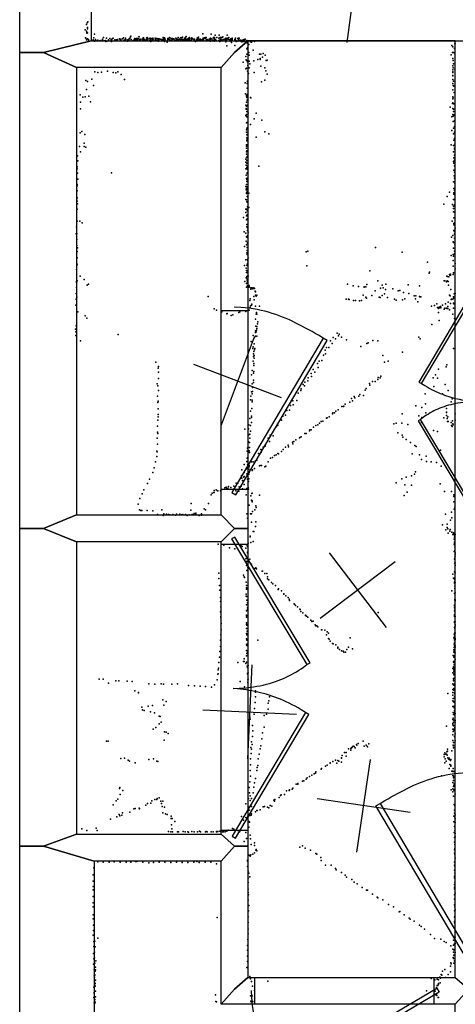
# Model space of a CAD drawing. Header units: millimetres. Extents: x -37888 to 39336, y -2864 to 67775.
# Tile 5 of 31: x -6115 to -4261, y -458 to 3734. Entities that reach past the tile are written whole.
import ezdxf

# ---------------------------------------------------------------- set-up
doc = ezdxf.new("R2010")
doc.units = ezdxf.units.MM
for name, color, linetype in [('DOORS', 7, 'Continuous'), ('P', 9, 'Continuous'), ('PANOS', 10, 'Continuous'), ('ROOMS', 1, 'Continuous'), ('WALLS', 3, 'Continuous')]:
    doc.layers.add(name, color=color, linetype=linetype)

# ---------------------------------------------------------------- blocks, each defined once
blk = doc.blocks.new('1-Standard_3D')
for points in [[(-403.982, 5.64828), (253.382, 394.931), (263.573, 377.722), (-393.791, -11.5606), (-403.982, 5.64828)], [(263.573, 377.722), (275.367, 357.142), (283.15, 343.495), (290.844, 329.879), (298.429, 316.269), (305.882, 302.642), (313.184, 288.973), (320.313, 275.239), (327.249, 261.416), (333.971, 247.479), (340.456, 233.405), (346.686, 219.17), (352.638, 204.75), (358.291, 190.121), (363.626, 175.258), (368.62, 160.139), (373.253, 144.738), (377.503, 129.032), (381.351, 112.998), (384.774, 96.6102), (387.752, 79.8457), (390.265, 62.6802), (392.29, 45.0899), (393.807, 27.0508), (395.085, -0.90191)]]:
    blk.add_lwpolyline(points)
blk = doc.blocks.new('2-Double_40')
for points in [[(-803.047, 5.11842), (-144.478, 395.382), (-134.282, 378.176), (-792.851, -12.0874), (-803.047, 5.11842)], [(-134.282, 378.176), (-119.32, 354.081), (-109.98, 338.172), (-101.133, 322.376), (-92.7658, 306.684), (-84.8675, 291.087), (-77.4254, 275.576), (-70.4273, 260.141), (-63.861, 244.774), (-57.7142, 229.467), (-51.9747, 214.209), (-46.6303, 198.992), (-41.6688, 183.807), (-37.078, 168.646), (-32.8455, 153.498), (-28.9593, 138.355), (-25.407, 123.208), (-22.1765, 108.049), (-19.2555, 92.867), (-16.6317, 77.6544), (-14.2931, 62.402), (-12.2272, 47.1006), (-10.422, 31.7413), (-8.86523, 16.3152), (-6.96899, -6.96899)], [(-6.96899, -6.96899), (-5.64674, 24.0467), (-4.27553, 44.0225), (-2.51777, 63.4584), (-0.37793, 82.3727), (2.13953, 100.783), (5.03013, 118.709), (8.2894, 136.167), (11.9129, 153.176), (15.8961, 169.754), (20.2346, 185.919), (24.9238, 201.69), (29.9595, 217.085), (35.3369, 232.121), (41.0518, 246.818), (47.0996, 261.192), (53.4758, 275.263), (60.176, 289.048), (67.1957, 302.566), (74.5305, 315.834), (82.1759, 328.872), (90.1273, 341.697), (98.3804, 354.327), (106.931, 366.78), (120.303, 385.169)], [(130.58, 402.327), (799.603, 1.60988), (789.326, -15.5479), (120.303, 385.169), (130.58, 402.327)]]:
    blk.add_lwpolyline(points)

msp = doc.modelspace()

# ---------------------------------------------------------------- linework, layer by layer
at = {"layer": 'DOORS'}
for points in [[(-5257.8, 1734.47), (-5257.8, 2496.47), (-5143.5, 2496.47), (-5143.5, 1734.47), (-5257.8, 1734.47)], [(-5257.8, 282.57), (-5257.8, 1501.78), (-5143.5, 1501.78), (-5143.5, 282.57), (-5257.8, 282.57)], [(-4352.6, -457.2), (-5114.6, -457.2), (-5114.6, -342.9), (-4352.6, -342.9), (-4352.6, -457.2)]]:
    msp.add_lwpolyline(points, dxfattribs=at)
at = {"layer": 'P'}
for p in [(-5837, 3691), (-5830, 3714), (-5828, 3721), (-5827, 3701), (-5827, 3695), (-5825, 3725), (-5835, 3657), (-5833, 3655), (-5830, 3685), (-5830, 3648), (-5829, 3681), (-5829, 3677), (-5827, 3678), (-5826, 3653), (-5822, 3650), (-5822, 3648), (-5803, 3648), (-5799, 3657), (-5796, 3672), (-5792, 3650), (-5792, 3647), (-5783, 3647), (-5763, 3652), (-5762, 3649), (-5759, 3658), (-5745, 3656), (-5737, 3649), (-5732, 3654), (-5726, 3648), (-5724, 3649), (-5722, 3653), (-5717, 3656), (-5710, 3649), (-5705, 3649), (-5699, 3650), (-5690, 3653), (-5688, 3650), (-5685, 3651), (-5684, 3647), (-5678, 3653), (-5673, 3657), (-5670, 3647), (-5668, 3648), (-5664, 3655), (-5663, 3650), (-5655, 3649), (-5653, 3648), (-5650, 3647), (-5649, 3653), (-5646, 3655), (-5644, 3661), (-5642, 3664), (-5640, 3650), (-5628, 3649), (-5626, 3651), (-5625, 3654), (-5620, 3650), (-5618, 3654), (-5617, 3651), (-5617, 3649), (-5614, 3651), (-5613, 3654), (-5608, 3661), (-5608, 3653), (-5606, 3661), (-5605, 3649), (-5602, 3647), (-5601, 3647), (-5599, 3652), (-5592, 3651), (-5591, 3653), (-5589, 3657), (-5588, 3657), (-5587, 3653), (-5587, 3650), (-5583, 3649), (-5583, 3647), (-5575, 3656), (-5575, 3648), (-5575, 3647), (-5573, 3658), (-5573, 3651), (-5571, 3657), (-5570, 3650), (-5569, 3652), (-5562, 3654), (-5560, 3655), (-5560, 3650), (-5556, 3654), (-5555, 3649), (-5549, 3649), (-5548, 3655), (-5548, 3652), (-5547, 3651), (-5538, 3656), (-5538, 3648), (-5537, 3652), (-5537, 3650), (-5536, 3654), (-5531, 3654), (-5527, 3647), (-5526, 3653), (-5526, 3651), (-5524, 3653), (-5521, 3653), (-5517, 3652), (-5512, 3650), (-5509, 3648), (-5505, 3658), (-5504, 3651), (-5504, 3647), (-5503, 3654), (-5502, 3652), (-5501, 3653), (-5499, 3657), (-5498, 3653), (-5497, 3648), (-5496, 3651), (-5486, 3647), (-5484, 3654), (-5484, 3650), (-5481, 3652), (-5481, 3651), (-5480, 3654), (-5478, 3658), (-5476, 3649), (-5475, 3647), (-5472, 3655), (-5468, 3647), (-5467, 3653), (-5466, 3651), (-5465, 3654), (-5464, 3651), (-5459, 3653), (-5459, 3651), (-5453, 3647), (-5452, 3647), (-5451, 3656), (-5447, 3649), (-5447, 3648), (-5446, 3653), (-5443, 3647), (-5441, 3658), (-5441, 3650), (-5437, 3650), (-5436, 3650), (-5436, 3650), (-5435, 3652), (-5430, 3657), (-5429, 3649), (-5429, 3647), (-5428, 3657), (-5424, 3651), (-5422, 3660), (-5417, 3648), (-5416, 3650), (-5415, 3651), (-5412, 3656), (-5412, 3649), (-5409, 3659), (-5409, 3652), (-5408, 3647), (-5406, 3662), (-5406, 3649), (-5402, 3653), (-5399, 3648), (-5396, 3650), (-5395, 3656), (-5393, 3652), (-5392, 3658), (-5391, 3654), (-5384, 3651), (-5383, 3655), (-5382, 3657), (-5380, 3653), (-5376, 3652), (-5375, 3651), (-5372, 3651), (-5371, 3651), (-5363, 3647), (-5362, 3648), (-5359, 3656), (-5359, 3650), (-5358, 3650), (-5358, 3650), (-5358, 3649), (-5357, 3656), (-5355, 3658), (-5355, 3653), (-5354, 3660), (-5349, 3652), (-5349, 3649), (-5346, 3651), (-5343, 3648), (-5336, 3651), (-5336, 3649), (-5335, 3674), (-5334, 3656), (-5333, 3653), (-5332, 3647), (-5329, 3657), (-5326, 3654), (-5323, 3658), (-5321, 3659), (-5320, 3650), (-5317, 3650), (-5308, 3652), (-5306, 3649), (-5304, 3650), (-5303, 3656), (-5300, 3673), (-5297, 3653), (-5296, 3647), (-5290, 3658), (-5289, 3656), (-5288, 3659), (-5287, 3650), (-5286, 3659), (-5284, 3651), (-5284, 3650), (-5283, 3668), (-5282, 3650), (-5276, 3659), (-5268, 3656), (-5266, 3669), (-5262, 3659), (-5262, 3650), (-5262, 3647), (-5260, 3659), (-5260, 3650), (-5259, 3651), (-5259, 3647), (-5257, 3659), (-5257, 3648), (-5253, 3659), (-5251, 3648), (-5250, 3661), (-5245, 3651), (-5240, 3652), (-5240, 3649), (-5238, 3650), (-5237, 3656), (-5234, 3650), (-5232, 3668), (-5232, 3655), (-5227, 3651), (-5225, 3659), (-5220, 3649), (-5218, 3649), (-5217, 3653), (-5216, 3651), (-5216, 3648), (-5215, 3648), (-5211, 3651), (-5210, 3655), (-5210, 3647), (-5200, 3650), (-5198, 3650), (-5196, 3656), (-5196, 3647), (-5187, 3654), (-5184, 3655), (-5184, 3650), (-5184, 3648), (-5183, 3655), (-5182, 3649), (-5181, 3655), (-5175, 3647), (-5164, 3649), (-5160, 3650), (-5160, 3647), (-5155, 3652), (-5822, 3645), (-5797, 3643), (-5794, 3646), (-5785, 3644), (-5773, 3645), (-5766, 3644), (-5761, 3645), (-5754, 3644), (-5750, 3646), (-5749, 3642), (-5744, 3643), (-5724, 3642), (-5702, 3645), (-5671, 3646), (-5658, 3643), (-5655, 3646), (-5651, 3645), (-5641, 3644), (-5632, 3646), (-5623, 3645), (-5620, 3646), (-5612, 3644), (-5605, 3646), (-5591, 3646), (-5589, 3644), (-5562, 3644), (-5558, 3646), (-5557, 3641), (-5553, 3644), (-5549, 3646), (-5533, 3646), (-5524, 3643), (-5523, 3646), (-5498, 3642), (-5487, 3639), (-5456, 3646), (-5447, 3646), (-5421, 3645), (-5416, 3646), (-5410, 3646), (-5405, 3644), (-5393, 3646), (-5391, 3645), (-5385, 3645), (-5372, 3645), (-5367, 3641), (-5364, 3646), (-5354, 3646), (-5344, 3645), (-5341, 3645), (-5338, 3646), (-5322, 3646), (-5317, 3645), (-5316, 3646), (-5312, 3645), (-5308, 3645), (-5303, 3643), (-5292, 3644), (-5289, 3646), (-5287, 3643), (-5279, 3646), (-5268, 3645), (-5263, 3644), (-5263, 3641), (-5239, 3644), (-5237, 3640), (-5235, 3644), (-5234, 3623), (-5219, 3643), (-5214, 3637), (-5209, 3644), (-5200, 3624), (-5199, 3645), (-5195, 3646), (-5194, 3642), (-5187, 3643), (-5186, 3643), (-5181, 3644), (-5172, 3641), (-5170, 3640), (-5169, 3645), (-5164, 3641), (-5163, 3644), (-5162, 3646), (-5156, 3641), (-5156, 3640), (-5151, 3643), (-5150, 3637), (-5149, 3642), (-5148, 3646), (-5148, 3636), (-5148, 3610), (-5146, 3614), (-5145, 3615), (-5140, 3628), (-5132, 3640), (-5128, 3639), (-5115, 3642), (-4276, 3624), (-4271, 3618), (-4265, 3611), (-4263, 3632), (-4262, 3641), (-4261, 3632), (-5153, 3577), (-5151, 3564), (-5148, 3587), (-5144, 3588), (-5140, 3595), (-5139, 3583), (-5121, 3604), (-5102, 3565), (-5094, 3587), (-5092, 3565), (-5091, 3569), (-5088, 3588), (-5081, 3575), (-5079, 3591), (-5070, 3583), (-4279, 3585), (-4273, 3594), (-4272, 3569), (-4269, 3594), (-4263, 3589), (-5164, 3554), (-5153, 3525), (-5150, 3528), (-5149, 3561), (-5146, 3555), (-5144, 3539), (-5139, 3557), (-5139, 3529), (-5136, 3547), (-5119, 3559), (-5089, 3537), (-5072, 3529), (-5066, 3560), (-5062, 3562), (-4272, 3538), (-4270, 3560), (-4270, 3530), (-4268, 3546), (-4263, 3523), (-5808, 3481), (-5795, 3512), (-5783, 3510), (-5767, 3511), (-5741, 3515), (-5717, 3510), (-5706, 3508), (-5697, 3512), (-5683, 3501), (-5669, 3480), (-5146, 3515), (-5144, 3514), (-5141, 3505), (-5117, 3510), (-5067, 3516), (-5062, 3503), (-4272, 3521), (-4272, 3512), (-4272, 3495), (-4271, 3510), (-4271, 3497), (-5833, 3476), (-5826, 3471), (-5801, 3454), (-5155, 3466), (-5147, 3462), (-5147, 3443), (-5146, 3473), (-5145, 3471), (-5086, 3469), (-5072, 3477), (-4272, 3479), (-4271, 3462), (-4270, 3454), (-4268, 3472), (-4267, 3451), (-5857, 3414), (-5846, 3405), (-5836, 3406), (-5830, 3437), (-5821, 3408), (-5154, 3418), (-5149, 3412), (-5149, 3408), (-5148, 3403), (-5147, 3416), (-5132, 3403), (-5131, 3401), (-4272, 3406), (-4272, 3398), (-4271, 3435), (-4270, 3402), (-4266, 3424), (-5856, 3383), (-5856, 3355), (-5813, 3384), (-5152, 3370), (-5151, 3356), (-5150, 3354), (-5149, 3383), (-5149, 3366), (-5147, 3392), (-5147, 3391), (-5146, 3371), (-4283, 3362), (-4273, 3378), (-4271, 3380), (-4271, 3356), (-4268, 3354), (-4267, 3376), (-5152, 3327), (-5151, 3353), (-5149, 3331), (-5149, 3322), (-5148, 3344), (-5148, 3320), (-5142, 3337), (-5117, 3312), (-5109, 3337), (-4275, 3320), (-4271, 3331), (-4270, 3324), (-4268, 3344), (-4266, 3328), (-5149, 3295), (-5148, 3296), (-5148, 3273), (-5146, 3274), (-5133, 3288), (-5085, 3307), (-4270, 3301), (-4268, 3272), (-4264, 3303), (-4264, 3280), (-5857, 3252), (-5851, 3258), (-5838, 3246), (-5150, 3266), (-5149, 3255), (-5148, 3244), (-5148, 3231), (-5147, 3246), (-5109, 3234), (-5071, 3257), (-5055, 3249), (-4276, 3262), (-4269, 3248), (-4264, 3255), (-4264, 3229), (-5861, 3194), (-5841, 3194), (-5840, 3209), (-5834, 3192), (-5150, 3201), (-5150, 3188), (-5149, 3196), (-5148, 3220), (-5148, 3219), (-5147, 3224), (-5147, 3201), (-4278, 3202), (-4268, 3199), (-4267, 3222), (-4265, 3188), (-4263, 3205), (-5869, 3154), (-5856, 3172), (-5149, 3171), (-5149, 3162), (-5149, 3148), (-5148, 3176), (-5147, 3151), (-5146, 3153), (-4268, 3172), (-4267, 3146), (-4264, 3183), (-4264, 3157), (-5870, 3108), (-5868, 3133), (-5153, 3127), (-5152, 3140), (-5151, 3115), (-5148, 3135), (-5148, 3123), (-5148, 3105), (-5146, 3110), (-5146, 3103), (-5097, 3111), (-4268, 3131), (-4267, 3124), (-4265, 3136), (-4264, 3112), (-5870, 3100), (-5869, 3081), (-5724, 3082), (-5152, 3100), (-5151, 3073), (-5147, 3098), (-5147, 3082), (-5147, 3080), (-4267, 3093), (-4266, 3069), (-4265, 3085), (-5870, 3032), (-5870, 3027), (-5868, 3055), (-5153, 3024), (-5149, 3058), (-5149, 3032), (-5148, 3054), (-5148, 3046), (-5147, 3059), (-5147, 3022), (-4268, 3044), (-4265, 3060), (-4263, 3038), (-5871, 3005), (-5151, 3010), (-5150, 3015), (-5150, 2997), (-5149, 3010), (-5149, 2995), (-5148, 3016), (-5147, 3003), (-5147, 2981), (-5140, 2996), (-4296, 2982), (-4286, 3000), (-4267, 3015), (-4267, 2997), (-4267, 2992), (-4266, 3015), (-4265, 3007), (-4263, 2989), (-5871, 2976), (-5871, 2961), (-5869, 2951), (-5152, 2969), (-5149, 2968), (-5148, 2959), (-5146, 2937), (-5145, 2958), (-5140, 2935), (-4310, 2949), (-4273, 2948), (-4269, 2969), (-4269, 2941), (-4265, 2969), (-4264, 2944), (-5870, 2927), (-5153, 2927), (-5152, 2913), (-5150, 2899), (-5148, 2927), (-5147, 2921), (-5147, 2904), (-5147, 2899), (-4268, 2931), (-4268, 2916), (-4265, 2915), (-5873, 2852), (-5870, 2877), (-5859, 2876), (-5849, 2870), (-5163, 2892), (-5149, 2882), (-5148, 2863), (-5148, 2852), (-5147, 2886), (-5147, 2852), (-4274, 2877), (-4267, 2891), (-4267, 2866), (-4267, 2861), (-4265, 2869), (-4263, 2892), (-5874, 2822), (-5872, 2824), (-5160, 2831), (-5152, 2825), (-5150, 2810), (-5146, 2848), (-5146, 2837), (-5145, 2814), (-5143, 2830), (-4277, 2809), (-4271, 2816), (-4267, 2837), (-4265, 2832), (-4264, 2821), (-4262, 2846), (-5872, 2799), (-5872, 2773), (-5158, 2768), (-5151, 2792), (-5150, 2776), (-5147, 2807), (-5146, 2786), (-5146, 2783), (-4270, 2788), (-4268, 2785), (-4265, 2804), (-4263, 2778), (-5870, 2747), (-5869, 2763), (-5148, 2741), (-5147, 2765), (-5147, 2751), (-5147, 2734), (-4896, 2746), (-4889, 2749), (-4600, 2765), (-4487, 2744), (-4278, 2731), (-4270, 2735), (-4269, 2762), (-4269, 2727), (-4265, 2749), (-4264, 2738), (-5872, 2696), (-5870, 2721), (-5870, 2691), (-5158, 2688), (-5153, 2712), (-5148, 2689), (-5146, 2714), (-5146, 2688), (-5145, 2696), (-5144, 2707), (-5142, 2721), (-4893, 2687), (-4379, 2702), (-4270, 2709), (-4270, 2685), (-4262, 2696), (-5873, 2671), (-5857, 2643), (-5151, 2676), (-5149, 2666), (-5149, 2658), (-5148, 2641), (-5146, 2665), (-5145, 2643), (-5144, 2657), (-5143, 2642), (-4625, 2665), (-4372, 2655), (-4371, 2660), (-4297, 2642), (-4294, 2641), (-4286, 2650), (-4284, 2646), (-4282, 2651), (-4282, 2646), (-4270, 2649), (-4269, 2657), (-4262, 2674), (-5873, 2619), (-5873, 2616), (-5870, 2622), (-5840, 2628), (-5828, 2604), (-5822, 2609), (-5157, 2620), (-5151, 2635), (-5149, 2611), (-5147, 2629), (-5147, 2623), (-5146, 2616), (-5145, 2601), (-5138, 2602), (-4720, 2609), (-4696, 2601), (-4637, 2607), (-4590, 2622), (-4572, 2604), (-4556, 2608), (-4461, 2606), (-4413, 2601), (-4308, 2622), (-4306, 2623), (-4299, 2618), (-4295, 2623), (-4292, 2620), (-4290, 2604), (-4289, 2639), (-5874, 2568), (-5873, 2594), (-5150, 2596), (-5139, 2595), (-5138, 2598), (-5131, 2593), (-5131, 2587), (-5130, 2593), (-5129, 2590), (-5126, 2592), (-5123, 2588), (-5118, 2593), (-5116, 2590), (-5116, 2590), (-5113, 2578), (-5112, 2562), (-5111, 2576), (-5105, 2562), (-4673, 2598), (-4653, 2561), (-4649, 2597), (-4649, 2595), (-4642, 2597), (-4616, 2560), (-4602, 2580), (-4580, 2591), (-4572, 2560), (-4568, 2592), (-4562, 2567), (-4558, 2585), (-4527, 2589), (-4504, 2580), (-4497, 2581), (-4482, 2573), (-4459, 2568), (-4436, 2558), (-4429, 2558), (-4285, 2561), (-4283, 2558), (-4280, 2586), (-4266, 2567), (-4262, 2569), (-5876, 2519), (-5875, 2545), (-5872, 2553), (-5313, 2556), (-5136, 2539), (-5134, 2546), (-5132, 2516), (-5128, 2519), (-5127, 2523), (-5118, 2556), (-5117, 2542), (-5108, 2557), (-4725, 2545), (-4716, 2545), (-4712, 2543), (-4694, 2539), (-4686, 2539), (-4669, 2537), (-4660, 2539), (-4642, 2553), (-4639, 2549), (-4585, 2553), (-4581, 2552), (-4550, 2552), (-4520, 2544), (-4512, 2540), (-4486, 2542), (-4476, 2546), (-4430, 2546), (-4421, 2533), (-4414, 2556), (-4412, 2554), (-4407, 2554), (-4350, 2518), (-4339, 2525), (-4316, 2519), (-4303, 2525), (-4291, 2532), (-4282, 2526), (-4278, 2543), (-4277, 2545), (-4271, 2545), (-4269, 2549), (-4268, 2554), (-4268, 2528), (-4267, 2524), (-5868, 2491), (-5287, 2503), (-5278, 2498), (-5256, 2490), (-5255, 2491), (-5234, 2482), (-5232, 2483), (-5215, 2475), (-5208, 2478), (-5182, 2488), (-5178, 2491), (-5152, 2492), (-5138, 2497), (-5134, 2509), (-5112, 2515), (-5109, 2480), (-5107, 2487), (-5105, 2481), (-5095, 2514), (-4362, 2514), (-4337, 2509), (-4334, 2509), (-4333, 2487), (-4332, 2504), (-4329, 2511), (-4328, 2508), (-4324, 2513), (-4323, 2508), (-4322, 2511), (-4309, 2502), (-4306, 2506), (-4299, 2506), (-4297, 2504), (-4293, 2513), (-4293, 2505), (-4286, 2499), (-4271, 2480), (-4269, 2506), (-5837, 2473), (-5829, 2464), (-5111, 2459), (-5103, 2440), (-5102, 2448), (-4361, 2436), (-4329, 2454), (-4265, 2462), (-5878, 2417), (-5876, 2406), (-5876, 2390), (-5874, 2431), (-5696, 2394), (-5122, 2390), (-5112, 2402), (-5111, 2409), (-5110, 2430), (-5109, 2405), (-5107, 2412), (-5106, 2428), (-5105, 2420), (-4764, 2400), (-4755, 2395), (-5856, 2367), (-5130, 2364), (-5117, 2380), (-5117, 2354), (-5116, 2382), (-5111, 2387), (-5105, 2387), (-4792, 2367), (-4785, 2356), (-4781, 2381), (-4771, 2376), (-4758, 2389), (-4746, 2383), (-4724, 2372), (-4637, 2355), (-4632, 2359), (-4612, 2369), (-4591, 2367), (-4416, 2383), (-4410, 2376), (-5123, 2335), (-5122, 2342), (-5120, 2312), (-5118, 2321), (-5116, 2329), (-5114, 2335), (-4822, 2306), (-4815, 2327), (-4814, 2312), (-4809, 2338), (-4799, 2339), (-4663, 2343), (-4486, 2319), (-4268, 2335), (-5536, 2276), (-5122, 2280), (-5120, 2300), (-5119, 2270), (-5117, 2304), (-5117, 2293), (-4847, 2270), (-4841, 2280), (-4829, 2283), (-4570, 2304), (-4563, 2276), (-4547, 2281), (-4297, 2265), (-5525, 2250), (-5524, 2258), (-5524, 2233), (-5128, 2223), (-5126, 2241), (-5120, 2230), (-5119, 2262), (-5119, 2236), (-4874, 2228), (-4866, 2245), (-4859, 2233), (-4844, 2254), (-4345, 2223), (-4333, 2246), (-4300, 2256), (-5530, 2184), (-5524, 2207), (-5125, 2184), (-5120, 2199), (-5120, 2190), (-4908, 2181), (-4901, 2191), (-4888, 2197), (-4887, 2210), (-4873, 2215), (-4626, 2185), (-4613, 2194), (-4602, 2194), (-4591, 2202), (-4589, 2211), (-4581, 2210), (-4578, 2216), (-4355, 2210), (-4336, 2208), (-4304, 2181), (-5527, 2176), (-5524, 2156), (-5129, 2150), (-5126, 2142), (-5124, 2169), (-5124, 2152), (-4930, 2144), (-4918, 2155), (-4917, 2162), (-4903, 2176), (-4667, 2139), (-4644, 2157), (-4640, 2164), (-4625, 2178), (-4389, 2141), (-4352, 2173), (-4315, 2142), (-4292, 2156), (-5528, 2131), (-5527, 2105), (-5526, 2110), (-5133, 2116), (-5131, 2132), (-5126, 2115), (-5126, 2108), (-4953, 2111), (-4936, 2113), (-4730, 2098), (-4710, 2106), (-4703, 2121), (-4699, 2111), (-4691, 2130), (-4688, 2124), (-4671, 2132), (-4651, 2135), (-4388, 2099), (-4278, 2108), (-4274, 2120), (-5525, 2078), (-5132, 2067), (-5127, 2079), (-4978, 2071), (-4967, 2072), (-4963, 2092), (-4951, 2094), (-4783, 2056), (-4782, 2061), (-4775, 2060), (-4769, 2068), (-4760, 2073), (-4744, 2087), (-4737, 2088), (-4735, 2089), (-4487, 2056), (-4429, 2090), (-4404, 2083), (-4387, 2061), (-4299, 2079), (-4298, 2064), (-4298, 2062), (-4262, 2056), (-5527, 2029), (-5525, 2053), (-5525, 2043), (-5136, 2036), (-5129, 2047), (-5129, 2040), (-5129, 2019), (-5003, 2035), (-5000, 2029), (-4995, 2047), (-4984, 2051), (-4839, 2017), (-4832, 2023), (-4825, 2025), (-4809, 2038), (-4807, 2039), (-4798, 2043), (-4522, 2013), (-4512, 2017), (-4489, 2016), (-4416, 2048), (-4405, 2019), (-4403, 2041), (-4310, 2039), (-4298, 2049), (-4295, 2037), (-4294, 2024), (-4293, 2044), (-4292, 2023), (-4278, 2019), (-4273, 2026), (-4272, 2013), (-4261, 2030), (-5529, 2004), (-5528, 1978), (-5527, 1972), (-5157, 1991), (-5141, 1993), (-5140, 2009), (-5133, 2006), (-5133, 1982), (-5030, 1991), (-5022, 2003), (-5016, 2008), (-4901, 1973), (-4896, 1972), (-4881, 1984), (-4880, 1988), (-4875, 1988), (-4865, 1999), (-4855, 2006), (-4846, 2009), (-4506, 1976), (-4463, 2011), (-4354, 1986), (-4336, 1981), (-4277, 2007), (-4274, 2003), (-4270, 2009), (-5530, 1953), (-5142, 1938), (-5140, 1967), (-5137, 1934), (-5136, 1952), (-5135, 1970), (-5058, 1952), (-5052, 1939), (-5049, 1965), (-5036, 1962), (-4954, 1935), (-4953, 1929), (-4948, 1939), (-4939, 1945), (-4924, 1954), (-4922, 1955), (-4917, 1958), (-4487, 1965), (-4484, 1957), (-4470, 1947), (-4451, 1934), (-5531, 1898), (-5530, 1894), (-5529, 1927), (-5147, 1897), (-5145, 1910), (-5139, 1899), (-5137, 1913), (-5137, 1891), (-5099, 1887), (-5088, 1904), (-5087, 1893), (-5079, 1915), (-5070, 1918), (-5016, 1888), (-5001, 1896), (-4993, 1905), (-4984, 1914), (-4972, 1923), (-4971, 1916), (-4433, 1921), (-4428, 1917), (-4324, 1901), (-5537, 1852), (-5532, 1875), (-5148, 1853), (-5147, 1867), (-5144, 1871), (-5128, 1852), (-5122, 1852), (-5113, 1855), (-5106, 1859), (-5058, 1852), (-5047, 1868), (-5039, 1870), (-5031, 1879), (-5023, 1881), (-5013, 1886), (-4445, 1886), (-4414, 1882), (-4405, 1862), (-4385, 1876), (-4384, 1854), (-4364, 1852), (-4341, 1849), (-5549, 1806), (-5543, 1826), (-5170, 1818), (-5160, 1807), (-5159, 1841), (-5149, 1822), (-5145, 1839), (-5145, 1826), (-5142, 1811), (-5141, 1807), (-5140, 1820), (-5139, 1837), (-5139, 1831), (-5139, 1807), (-5125, 1815), (-5124, 1818), (-5116, 1823), (-5094, 1835), (-5091, 1836), (-5086, 1837), (-5071, 1830), (-5067, 1833), (-4430, 1809), (-4321, 1834), (-5562, 1778), (-5194, 1761), (-5186, 1761), (-5171, 1792), (-5169, 1783), (-5166, 1773), (-5161, 1788), (-5161, 1786), (-5160, 1789), (-5148, 1801), (-5145, 1778), (-5141, 1768), (-5140, 1799), (-5140, 1780), (-4512, 1763), (-4488, 1780), (-4470, 1787), (-4448, 1793), (-4434, 1799), (-5587, 1732), (-5571, 1760), (-5296, 1719), (-5289, 1721), (-5288, 1722), (-5287, 1730), (-5279, 1733), (-5273, 1728), (-5272, 1729), (-5260, 1729), (-5259, 1728), (-5254, 1734), (-5242, 1741), (-5236, 1744), (-5234, 1739), (-5229, 1740), (-5227, 1747), (-5216, 1742), (-5205, 1736), (-5204, 1749), (-5195, 1729), (-5183, 1727), (-5181, 1745), (-5172, 1749), (-5166, 1737), (-5160, 1755), (-5148, 1738), (-5142, 1743), (-5141, 1735), (-4476, 1754), (-4466, 1723), (-4448, 1753), (-4325, 1758), (-4307, 1725), (-4277, 1726), (-5603, 1696), (-5594, 1716), (-5300, 1711), (-5151, 1712), (-5131, 1707), (-5129, 1688), (-5127, 1717), (-5126, 1718), (-5125, 1686), (-5125, 1681), (-5095, 1710), (-4479, 1708), (-4267, 1711), (-4267, 1704), (-4267, 1681), (-5611, 1671), (-5605, 1647), (-5599, 1645), (-5595, 1645), (-5572, 1645), (-5548, 1644), (-5510, 1647), (-5386, 1646), (-5385, 1674), (-5330, 1652), (-5324, 1647), (-5311, 1674), (-5139, 1667), (-5124, 1641), (-5114, 1647), (-5110, 1665), (-5108, 1658), (-4277, 1638), (-4266, 1651), (-4263, 1659), (-5528, 1627), (-5504, 1624), (-5502, 1631), (-5490, 1629), (-5481, 1627), (-5476, 1626), (-5463, 1627), (-5452, 1625), (-5448, 1629), (-5434, 1629), (-5426, 1626), (-5420, 1628), (-5410, 1627), (-5402, 1624), (-5394, 1626), (-5381, 1627), (-5375, 1626), (-5373, 1632), (-5366, 1629), (-5365, 1633), (-5351, 1623), (-5341, 1630), (-5341, 1625), (-5148, 1631), (-5145, 1612), (-5133, 1630), (-5129, 1631), (-5128, 1595), (-5110, 1596), (-4302, 1629), (-4282, 1604), (-4276, 1614), (-5121, 1556), (-5118, 1556), (-5111, 1577), (-4315, 1584), (-4301, 1563), (-4295, 1587), (-4295, 1573), (-4293, 1567), (-4284, 1557), (-4283, 1564), (-4276, 1553), (-5134, 1535), (-5134, 1533), (-5121, 1513), (-4292, 1548), (-4271, 1542), (-4269, 1550), (-4268, 1546), (-4266, 1543), (-4266, 1522), (-4265, 1531), (-4265, 1510), (-4264, 1538), (-4262, 1542), (-5270, 1501), (-5246, 1497), (-5222, 1486), (-5199, 1482), (-5174, 1496), (-5168, 1492), (-5153, 1485), (-5150, 1498), (-5146, 1491), (-5145, 1468), (-5143, 1505), (-5131, 1508), (-4266, 1501), (-4266, 1470), (-4265, 1503), (-4265, 1498), (-4263, 1488), (-4263, 1474), (-5153, 1453), (-5152, 1439), (-5149, 1428), (-5145, 1465), (-5144, 1429), (-5143, 1436), (-5138, 1426), (-5136, 1438), (-4264, 1438), (-4263, 1442), (-4262, 1465), (-4262, 1459), (-4262, 1450), (-5150, 1411), (-5148, 1389), (-5146, 1391), (-5144, 1403), (-5129, 1416), (-5114, 1398), (-5110, 1400), (-5107, 1396), (-5083, 1386), (-5081, 1387), (-4263, 1420), (-4263, 1419), (-4262, 1422), (-4262, 1412), (-4262, 1410), (-5268, 1378), (-5267, 1355), (-5162, 1370), (-5159, 1362), (-5158, 1359), (-5072, 1376), (-5063, 1377), (-5061, 1363), (-5060, 1354), (-5054, 1350), (-4272, 1373), (-4268, 1357), (-4265, 1383), (-4264, 1352), (-4263, 1358), (-4263, 1344), (-4262, 1379), (-5265, 1326), (-5263, 1305), (-5151, 1340), (-5150, 1326), (-5149, 1316), (-5149, 1310), (-5148, 1311), (-5043, 1338), (-5037, 1333), (-5026, 1325), (-5015, 1309), (-5014, 1311), (-5000, 1303), (-4276, 1302), (-4264, 1339), (-4264, 1335), (-4263, 1322), (-4263, 1312), (-4261, 1338), (-5261, 1275), (-5261, 1258), (-5151, 1289), (-5151, 1280), (-5150, 1278), (-5148, 1263), (-4991, 1290), (-4991, 1288), (-4982, 1282), (-4973, 1274), (-4968, 1267), (-4966, 1261), (-4265, 1292), (-4263, 1291), (-4263, 1266), (-4263, 1263), (-4262, 1294), (-4262, 1265), (-4262, 1260), (-5259, 1234), (-5150, 1218), (-5149, 1243), (-5146, 1252), (-5146, 1223), (-5145, 1230), (-4947, 1248), (-4946, 1246), (-4941, 1240), (-4933, 1234), (-4922, 1225), (-4921, 1223), (-4265, 1241), (-4265, 1218), (-4264, 1239), (-4264, 1230), (-4263, 1221), (-4263, 1218), (-5260, 1213), (-5259, 1194), (-5259, 1188), (-5150, 1199), (-5150, 1190), (-5149, 1196), (-4918, 1215), (-4910, 1209), (-4899, 1199), (-4898, 1198), (-4894, 1195), (-4888, 1191), (-4876, 1178), (-4589, 1210), (-4265, 1193), (-4264, 1201), (-4264, 1198), (-4262, 1193), (-5258, 1164), (-5257, 1137), (-5149, 1167), (-5149, 1159), (-5149, 1143), (-5148, 1158), (-5148, 1156), (-4872, 1172), (-4866, 1173), (-4857, 1158), (-4854, 1153), (-4851, 1153), (-4846, 1150), (-4830, 1136), (-4829, 1137), (-4816, 1135), (-4265, 1146), (-4264, 1171), (-4264, 1168), (-4263, 1145), (-4263, 1142), (-4262, 1171), (-4262, 1158), (-4262, 1152), (-5261, 1092), (-5259, 1116), (-5149, 1121), (-5149, 1099), (-5148, 1115), (-5148, 1092), (-5147, 1131), (-5102, 1093), (-4809, 1116), (-4806, 1128), (-4801, 1100), (-4800, 1123), (-4798, 1097), (-4709, 1103), (-4267, 1102), (-4266, 1118), (-4264, 1110), (-4264, 1099), (-4264, 1092), (-4263, 1124), (-4262, 1124), (-4262, 1096), (-4261, 1100), (-5261, 1066), (-5150, 1073), (-5149, 1049), (-5148, 1076), (-5148, 1070), (-4794, 1089), (-4784, 1079), (-4781, 1077), (-4769, 1073), (-4761, 1063), (-4761, 1059), (-4754, 1053), (-4722, 1053), (-4716, 1063), (-4698, 1056), (-4267, 1051), (-4266, 1075), (-4266, 1062), (-4265, 1082), (-4265, 1068), (-4265, 1052), (-4262, 1069), (-4262, 1063), (-5265, 1020), (-5263, 1045), (-5160, 1013), (-5150, 1026), (-5148, 1036), (-5146, 1041), (-4746, 1047), (-4738, 1046), (-4735, 1042), (-4729, 1042), (-4270, 1027), (-4267, 1042), (-4267, 1021), (-4266, 1044), (-4266, 1022), (-4266, 1020), (-4264, 1026), (-4262, 1039), (-4262, 1012), (-5270, 967), (-5269, 973), (-5267, 997), (-5186, 998), (-5162, 1002), (-5160, 1002), (-5153, 993), (-5149, 999), (-5147, 982), (-5145, 976), (-5142, 985), (-4272, 972), (-4269, 1001), (-4269, 979), (-4267, 997), (-4267, 975), (-4267, 968), (-4266, 1003), (-4266, 988), (-5777, 926), (-5760, 926), (-5275, 924), (-5271, 948), (-5270, 949), (-5145, 951), (-5145, 949), (-5144, 924), (-5143, 954), (-5143, 927), (-4271, 954), (-4271, 953), (-4269, 929), (-4267, 960), (-4267, 952), (-4267, 945), (-4266, 949), (-4266, 931), (-5737, 910), (-5706, 920), (-5693, 920), (-5657, 918), (-5637, 917), (-5565, 907), (-5540, 906), (-5513, 907), (-5503, 906), (-5467, 906), (-5443, 907), (-5396, 899), (-5371, 898), (-5347, 897), (-5324, 896), (-5298, 893), (-5286, 902), (-5177, 916), (-5158, 894), (-5144, 912), (-4272, 907), (-4271, 882), (-4269, 920), (-4268, 922), (-4268, 903), (-4268, 884), (-4267, 901), (-4267, 887), (-4265, 906), (-4265, 905), (-4265, 882), (-4264, 899), (-5625, 877), (-5609, 870), (-5609, 869), (-5506, 839), (-5112, 851), (-5111, 877), (-5111, 872), (-5052, 851), (-4293, 866), (-4272, 858), (-4271, 870), (-4270, 844), (-4267, 880), (-4265, 868), (-4264, 852), (-4263, 864), (-4263, 844), (-5595, 808), (-5568, 811), (-5550, 814), (-5502, 816), (-5491, 831), (-5116, 802), (-5113, 827), (-5058, 824), (-5058, 799), (-5054, 835), (-4271, 834), (-4271, 810), (-4270, 810), (-4269, 830), (-4266, 832), (-4266, 812), (-4266, 804), (-4264, 827), (-4264, 810), (-4263, 827), (-5592, 796), (-5585, 793), (-5559, 788), (-5541, 784), (-5522, 769), (-5517, 768), (-5135, 765), (-5134, 757), (-5117, 778), (-5075, 772), (-5065, 778), (-4272, 755), (-4270, 785), (-4270, 761), (-4269, 776), (-4265, 793), (-4265, 781), (-4265, 775), (-4264, 785), (-4262, 780), (-5547, 714), (-5535, 721), (-5522, 736), (-5513, 744), (-5124, 730), (-5075, 722), (-4299, 726), (-4272, 732), (-4271, 738), (-4271, 714), (-4269, 744), (-4269, 728), (-4268, 729), (-4267, 752), (-4267, 714), (-4263, 721), (-4262, 750), (-4261, 744), (-5498, 702), (-5491, 701), (-5483, 695), (-5124, 682), (-5123, 707), (-5085, 672), (-5081, 698), (-4271, 689), (-4270, 704), (-4266, 709), (-4265, 683), (-4262, 694), (-5745, 662), (-5738, 662), (-5500, 667), (-5131, 636), (-5128, 660), (-5126, 648), (-5091, 630), (-5089, 643), (-4715, 630), (-4705, 632), (-4703, 634), (-4700, 637), (-4696, 642), (-4691, 640), (-4687, 635), (-4681, 649), (-4680, 646), (-4675, 653), (-4653, 663), (-4649, 641), (-4641, 646), (-4639, 644), (-4635, 638), (-4629, 651), (-4271, 665), (-4270, 646), (-4269, 657), (-4269, 635), (-4268, 643), (-4262, 664), (-5685, 589), (-5669, 590), (-5546, 587), (-5133, 588), (-5130, 610), (-5128, 628), (-5100, 588), (-5096, 607), (-4746, 592), (-4746, 590), (-4742, 602), (-4733, 615), (-4732, 615), (-4725, 614), (-4725, 599), (-4705, 624), (-4309, 606), (-4309, 596), (-4305, 613), (-4304, 588), (-4301, 607), (-4298, 607), (-4297, 617), (-4295, 603), (-4294, 628), (-4294, 620), (-4293, 592), (-4290, 587), (-4289, 588), (-4287, 590), (-4276, 622), (-5654, 582), (-5647, 578), (-5623, 570), (-5566, 584), (-5531, 577), (-5527, 576), (-5132, 562), (-5104, 550), (-5102, 559), (-4830, 546), (-4813, 556), (-4807, 560), (-4794, 571), (-4794, 569), (-4782, 576), (-4771, 582), (-4765, 569), (-4761, 581), (-4757, 577), (-4745, 573), (-4305, 570), (-4300, 578), (-4287, 585), (-4287, 547), (-4284, 564), (-4281, 580), (-4280, 585), (-4280, 561), (-4280, 556), (-4270, 546), (-5134, 538), (-5132, 514), (-5111, 504), (-5106, 538), (-4892, 506), (-4881, 512), (-4872, 518), (-4861, 524), (-4856, 527), (-4854, 532), (-4832, 544), (-4832, 543), (-4320, 515), (-4276, 535), (-4272, 535), (-4271, 534), (-4271, 516), (-4268, 533), (-4268, 513), (-4268, 506), (-4265, 533), (-5689, 465), (-5139, 466), (-5136, 490), (-5119, 467), (-5115, 485), (-4953, 463), (-4938, 479), (-4931, 482), (-4931, 479), (-4911, 493), (-4906, 494), (-4896, 501), (-4272, 487), (-4269, 495), (-4268, 470), (-4267, 474), (-4266, 481), (-5690, 461), (-5687, 436), (-5676, 452), (-5522, 421), (-5137, 443), (-5134, 430), (-5121, 443), (-5010, 423), (-5005, 431), (-5002, 434), (-4988, 436), (-4979, 451), (-4968, 452), (-4966, 456), (-4956, 459), (-4279, 456), (-4272, 460), (-4272, 447), (-4268, 429), (-4267, 456), (-4266, 452), (-4262, 437), (-5717, 392), (-5705, 408), (-5698, 416), (-5607, 378), (-5578, 390), (-5571, 397), (-5557, 399), (-5553, 408), (-5540, 415), (-5531, 415), (-5530, 419), (-5515, 407), (-5511, 398), (-5509, 384), (-5506, 407), (-5499, 382), (-5152, 396), (-5141, 419), (-5140, 382), (-5134, 410), (-5129, 384), (-5128, 419), (-5079, 383), (-5073, 385), (-5060, 381), (-5055, 379), (-5049, 389), (-5042, 386), (-5033, 411), (-5031, 407), (-5029, 414), (-4266, 393), (-4263, 388), (-5702, 341), (-5691, 350), (-5689, 345), (-5681, 348), (-5677, 357), (-5646, 360), (-5629, 375), (-5623, 376), (-5605, 375), (-5506, 357), (-5495, 354), (-5488, 350), (-5470, 343), (-5171, 342), (-5152, 338), (-5148, 336), (-5144, 344), (-5139, 346), (-5138, 369), (-5134, 346), (-5130, 347), (-5129, 369), (-5129, 353), (-5111, 362), (-5106, 367), (-5104, 368), (-5091, 370), (-4267, 343), (-4265, 369), (-4264, 356), (-4263, 336), (-4261, 349), (-5728, 330), (-5471, 334), (-5469, 306), (-5466, 334), (-5455, 321), (-5162, 327), (-5140, 321), (-5140, 296), (-5137, 318), (-4267, 319), (-4264, 299), (-4262, 332), (-4262, 317), (-5850, 289), (-5829, 283), (-5790, 293), (-5785, 283), (-5481, 278), (-5472, 277), (-5468, 290), (-5465, 277), (-5444, 276), (-5443, 277), (-5439, 276), (-5419, 278), (-5411, 276), (-5399, 277), (-5396, 275), (-5383, 278), (-5372, 277), (-5358, 276), (-5350, 280), (-5346, 277), (-5324, 277), (-5322, 278), (-5317, 277), (-5300, 277), (-5292, 277), (-5278, 278), (-5278, 276), (-5276, 277), (-5272, 278), (-5263, 279), (-5252, 276), (-5248, 277), (-5240, 276), (-5234, 279), (-5228, 284), (-5209, 291), (-5203, 288), (-5186, 283), (-5180, 277), (-5178, 279), (-5153, 274), (-5134, 262), (-4266, 274), (-4265, 253), (-4263, 283), (-4262, 255), (-4261, 270), (-5159, 236), (-5150, 249), (-5144, 250), (-5132, 247), (-5130, 223), (-5116, 230), (-5116, 219), (-4922, 212), (-4912, 217), (-4264, 232), (-4263, 223), (-5138, 177), (-5134, 173), (-5131, 179), (-5123, 182), (-5115, 187), (-5110, 199), (-5109, 201), (-5106, 196), (-4900, 207), (-4877, 198), (-4854, 185), (-4851, 182), (-4833, 168), (-4265, 200), (-4264, 186), (-4263, 206), (-4263, 180), (-5782, 149), (-5760, 148), (-5734, 147), (-5713, 149), (-5687, 148), (-5662, 147), (-5642, 148), (-5622, 150), (-5617, 151), (-5591, 148), (-5566, 145), (-5546, 146), (-5522, 148), (-5497, 147), (-5472, 146), (-5448, 147), (-5423, 146), (-5399, 146), (-5374, 148), (-5361, 150), (-5351, 146), (-5326, 148), (-5302, 148), (-5278, 140), (-5146, 152), (-5145, 156), (-5145, 129), (-5144, 128), (-4832, 154), (-4814, 135), (-4790, 135), (-4265, 148), (-4264, 135), (-4263, 130), (-4262, 164), (-5802, 94), (-5800, 123), (-5142, 109), (-5140, 101), (-5136, 85), (-4771, 120), (-4768, 115), (-4746, 103), (-4730, 92), (-4724, 84), (-4265, 88), (-4264, 114), (-4263, 101), (-5803, 67), (-5802, 44), (-5143, 79), (-5143, 61), (-4701, 74), (-4691, 62), (-4679, 55), (-4264, 81), (-4264, 53), (-4263, 63), (-5802, 30), (-5802, 1), (-5142, 33), (-5142, 18), (-5141, 9), (-4658, 40), (-4639, 29), (-4635, 28), (-4613, 11), (-4265, 34), (-4264, 41), (-4264, 8), (-4262, 16), (-5803, -25), (-5143, -14), (-5140, -37), (-4594, -1), (-4591, -5), (-4569, -13), (-4545, -32), (-4265, -10), (-4264, -10), (-4264, -34), (-5803, -77), (-5802, -42), (-5141, -60), (-4524, -42), (-4500, -64), (-4497, -63), (-4478, -77), (-4264, -60), (-4263, -43), (-4263, -83), (-4262, -56), (-5802, -94), (-5801, -120), (-5274, -88), (-5143, -85), (-5143, -110), (-4458, -91), (-4453, -95), (-4436, -103), (-4414, -121), (-4265, -87), (-4265, -111), (-4264, -105), (-5802, -163), (-5801, -143), (-5143, -138), (-5142, -157), (-4406, -127), (-4392, -138), (-4366, -161), (-4264, -131), (-5800, -190), (-5795, -189), (-5782, -176), (-5145, -207), (-5144, -181), (-4350, -177), (-4322, -180), (-4309, -190), (-4300, -195), (-4280, -209), (-4269, -185), (-4268, -206), (-4266, -201), (-4263, -171), (-4262, -172), (-4261, -199), (-5801, -241), (-5800, -212), (-5796, -236), (-5794, -213), (-5145, -227), (-4271, -223), (-4268, -235), (-4267, -226), (-4267, -249), (-4262, -237), (-5801, -287), (-5799, -264), (-5796, -260), (-5795, -283), (-5791, -273), (-5146, -253), (-5146, -275), (-4280, -281), (-4278, -285), (-4270, -259), (-4269, -262), (-4267, -283), (-4264, -273), (-5798, -311), (-5795, -332), (-5795, -334), (-5794, -317), (-5793, -299), (-5793, -311), (-5148, -301), (-4321, -330), (-4318, -334), (-4316, -316), (-4305, -310), (-4291, -330), (-4282, -295), (-4282, -319), (-5798, -337), (-5797, -363), (-5796, -342), (-5794, -369), (-5792, -355), (-5135, -339), (-5132, -349), (-5128, -361), (-5059, -359), (-4363, -348), (-4348, -353), (-4338, -350), (-4338, -377), (-4333, -354), (-4333, -369), (-4333, -372), (-4327, -342), (-4325, -366), (-4324, -344), (-4324, -346), (-4302, -343), (-5799, -384), (-5798, -408), (-5798, -410), (-5795, -378), (-5794, -380), (-5793, -402), (-5282, -417), (-5124, -380), (-5115, -399), (-4383, -400), (-4347, -415), (-4346, -402), (-4343, -418), (-4341, -386), (-4341, -415), (-4340, -388), (-4339, -387), (-4335, -378), (-5799, -429), (-5798, -452), (-5795, -437), (-5795, -446), (-5794, -451), (-5793, -426), (-5280, -446), (-5277, -447), (-5132, -421), (-5131, -444), (-5130, -447), (-5125, -421), (-5123, -446), (-4340, -420), (-4334, -428), (-4333, -428)]:
    msp.add_point(p, dxfattribs=at)
at = {"layer": 'PANOS'}
for points in [[(-4669.61, 4032.98), (-4722.42, 3636.48)], [(-5116.38, 2381.98), (-5258.04, 2007.91)], [(-5000.17, 2124.12), (-5374.25, 2265.78)], [(-4517.24, 1426.16), (-4836.05, 1184.58)], [(-4797.44, 1464.77), (-4555.86, 1145.97)], [(-5126.87, 987.13), (-5145.04, 587.54)], [(-5335.75, 796.42), (-4936.16, 778.25)], [(-4680.41, 189.55), (-4622.23, 585.3)], [(-4453.44, 358.33), (-4849.19, 416.51)]]:
    msp.add_lwpolyline(points, dxfattribs=at)
at = {"layer": 'ROOMS'}
msp.add_lwpolyline([(-5810.25, 8477.25), (-5810.25, 3644.9), (-5143.5, 3644.9), (-4260.85, 3644.9), (-3295.65, 3644.9), (-2463.8, 3644.9), (-2463.8, 4692.65)], dxfattribs=at)
for points in [[(-4260.85, 2647.95), (-4260.85, 3644.9), (-5143.5, 3644.9), (-5143.5, 1568.45), (-5143.5, 215.9), (-5143.5, -342.9), (-4260.85, -342.9), (-4260.85, 666.75), (-4260.85, 2647.95)], [(-5873.75, 3530.6), (-5873.75, 1625.6), (-5257.8, 1625.6), (-5257.8, 3530.6), (-5873.75, 3530.6)], [(-5873.75, 1511.3), (-5873.75, 266.7), (-5257.8, 266.7), (-5257.8, 1511.3), (-5873.75, 1511.3)], [(-5797.55, 152.4), (-5797.55, -2609.85), (-4140.2, -2609.85), (-4140.2, -2724.15), (-3206.75, -2724.15), (-3206.75, -457.2), (-4146.55, -457.2), (-4146.55, -1231.9), (-4260.85, -1231.9), (-4260.85, -457.2), (-5257.8, -457.2), (-5257.8, 152.4), (-5797.55, 152.4)]]:
    msp.add_lwpolyline(points, close=True, dxfattribs=at)
at = {"layer": 'WALLS'}
for points in [[(-5810.25, 8477.25), (-5810.25, 3644.9), (-6013.45, 3594.1), (-6115.05, 3594.1), (-6115.05, 8477.25), (-6013.45, 8477.25), (-5810.25, 8477.25)], [(-5257.8, 3530.6), (-5873.75, 3530.6), (-6013.45, 3594.1), (-5810.25, 3644.9), (-5143.5, 3644.9), (-5200.65, 3594.1), (-5257.8, 3530.6)], [(-5257.8, 1625.6), (-5257.8, 3530.6), (-5200.65, 3594.1), (-5143.5, 3644.9), (-5143.5, 1568.45), (-5200.65, 1568.45), (-5257.8, 1625.6)], [(-5873.75, 3530.6), (-5873.75, 1625.6), (-6013.45, 1568.45), (-6115.05, 1568.45), (-6115.05, 3594.1), (-6013.45, 3594.1), (-5873.75, 3530.6)], [(-5257.8, 1511.3), (-5873.75, 1511.3), (-6013.45, 1568.45), (-5873.75, 1625.6), (-5257.8, 1625.6), (-5200.65, 1568.45), (-5257.8, 1511.3)], [(-5873.75, 1511.3), (-5873.75, 266.7), (-6013.45, 215.9), (-6115.05, 215.9), (-6115.05, 1568.45), (-6013.45, 1568.45), (-5873.75, 1511.3)], [(-5257.8, 266.7), (-5257.8, 1511.3), (-5200.65, 1568.45), (-5143.5, 1568.45), (-5143.5, 215.9), (-5200.65, 215.9), (-5257.8, 266.7)], [(-5873.75, 266.7), (-5257.8, 266.7), (-5200.65, 215.9), (-5257.8, 152.4), (-5797.55, 152.4), (-6013.45, 215.9), (-5873.75, 266.7)], [(-5797.55, 152.4), (-5797.55, -2609.85), (-6013.45, -2800.35), (-6115.05, -2863.85), (-6115.05, 215.9), (-6013.45, 215.9), (-5797.55, 152.4)], [(-5257.8, -457.2), (-5257.8, 152.4), (-5200.65, 215.9), (-5143.5, 215.9), (-5143.5, -342.9), (-5200.65, -393.7), (-5257.8, -457.2)], [(-4260.85, -457.2), (-5257.8, -457.2), (-5200.65, -393.7), (-5143.5, -342.9), (-4260.85, -342.9), (-4203.7, -393.7), (-4260.85, -457.2)]]:
    msp.add_lwpolyline(points, dxfattribs=at)

# ---------------------------------------------------------------- block references
at = {"layer": 'DOORS'}
for name, p, xscale, yscale, rotation in [('2-Double_40', (-4178.3, 2104.7), -0.6, 0.6, 90), ('2-Double_40', (-5200.6, 892.2), 0.8, -0.8, 90), ('1-Standard_3D', (-4203.7, 134.4), -1, -1, 270)]:
    msp.add_blockref(name, p, dxfattribs=dict(at, xscale=xscale, yscale=yscale, rotation=rotation))
at = {"layer": 'DOORS', "yscale": -1, "rotation": 90}
msp.add_blockref('1-Standard_3D', (-5200.6, 2115.5), dxfattribs=at)
at = {"layer": 'DOORS', "rotation": 180}
msp.add_blockref('1-Standard_3D', (-4733.6, -400.1), dxfattribs=at)

doc.saveas('drawing.dxf')
